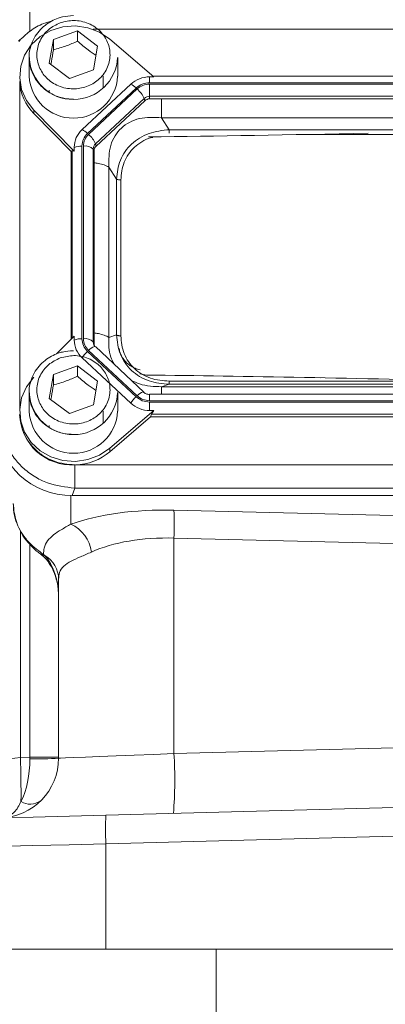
# Model space of a CAD drawing. Header units: inches. Extents: x 0.3 to 33.9, y 0.2 to 21.6.
# Tile 9 of 25: x 21.4 to 22.9, y 4.8 to 8.9. Entities that reach past the tile are written whole.
import ezdxf

# ---------------------------------------------------------------- set-up
doc = ezdxf.new("R2010")
doc.units = ezdxf.units.IN
doc.header["$MEASUREMENT"] = 0

msp = doc.modelspace()

# ---------------------------------------------------------------- linework, layer by layer
at = {"color": 8, "linetype": 'Continuous', "lineweight": 15}
for p, q in [((21.4483, 8.8598), (21.4483, 10.1421)), ((24.8698, 8.8693), (21.7131, 8.8693)), ((21.4061, 8.651), (21.4061, 7.2817)), ((24.0428, 8.4291), (22.5951, 8.4291)), ((21.625, 8.3618), (21.625, 7.5783)), ((22.0319, 7.399), (23.2697, 7.399)), ((21.9498, 7.3433), (21.9498, 7.3175)), ((21.6202, 6.9212), (21.6202, 6.8014)), ((21.4096, 6.7707), (21.4096, 5.8261)), ((21.4483, 5.8271), (21.4483, 6.7171))]:
    msp.add_line(p, q, dxfattribs=at)
at = {"color": 7, "linetype": 'Continuous', "lineweight": 15}
for p, q in [((21.547, 8.8268), (21.6479, 8.8629)), ((21.6479, 8.8629), (21.7318, 8.7995)), ((21.6479, 8.8629), (21.6479, 8.8199)), ((21.4079, 8.8242), (21.4027, 8.8183)), ((21.5301, 8.7272), (21.547, 8.8268)), ((21.547, 8.7838), (21.547, 8.8268)), ((21.9676, 8.6707), (21.783, 8.8286)), ((21.7318, 8.7995), (21.7149, 8.6999)), ((21.446, 8.7519), (21.446, 8.6737)), ((21.6141, 8.6637), (21.5301, 8.7272)), ((21.816, 8.6737), (21.816, 8.7519)), ((21.7149, 8.6999), (21.6141, 8.6637)), ((21.756, 8.6245), (21.756, 8.6737)), ((21.9498, 8.6707), (21.9676, 8.6707)), ((21.9498, 8.646), (21.9498, 8.6707)), ((24.6872, 8.646), (21.9498, 8.646)), ((24.672, 8.673), (21.9649, 8.673)), ((21.5295, 8.6146), (21.5298, 8.6073)), ((21.8704, 8.64), (21.6671, 8.4502)), ((21.8931, 8.6241), (21.6899, 8.4344)), ((21.8975, 8.6201), (21.6942, 8.4303)), ((24.6872, 8.6403), (21.9498, 8.6403)), ((21.9498, 8.6403), (21.9498, 8.5893)), ((21.9267, 8.5804), (21.7234, 8.3906)), ((21.9292, 8.5707), (21.726, 8.3809)), ((21.9292, 8.5707), (21.9267, 8.5804)), ((24.6872, 8.5893), (21.9498, 8.5893)), ((21.9498, 8.5893), (21.9498, 8.5786)), ((24.6872, 8.5786), (21.9498, 8.5786)), ((21.4651, 8.5318), (21.6342, 8.3595)), ((21.4651, 8.5318), (21.4651, 8.5175)), ((21.6215, 8.3582), (21.4651, 8.5175)), ((21.9999, 8.4997), (22.0319, 8.4499)), ((24.6371, 8.4997), (21.9999, 8.4997)), ((24.605, 8.4499), (22.0319, 8.4499)), ((21.6215, 8.3582), (21.625, 8.3618)), ((21.6215, 8.3582), (21.6215, 7.5746)), ((21.6342, 8.3595), (21.6342, 8.3761)), ((21.6664, 8.3815), (21.6664, 7.5763)), ((21.6725, 8.3815), (21.6725, 7.5763)), ((21.7139, 8.3691), (21.7139, 7.5639)), ((21.7175, 8.3618), (21.7139, 8.3691)), ((21.7175, 8.3618), (21.7175, 7.5566)), ((21.726, 8.3809), (21.7234, 8.3906)), ((21.779, 8.2935), (21.779, 7.5819)), ((21.8111, 8.2437), (21.779, 8.2935)), ((21.8111, 8.2437), (21.8111, 7.592)), ((21.8293, 8.2399), (21.8293, 7.5882)), ((21.6342, 7.5876), (21.5608, 7.5128)), ((21.6342, 7.5876), (21.6342, 7.571)), ((21.8111, 7.592), (21.779, 7.5819)), ((21.7175, 7.5566), (21.7139, 7.5639)), ((21.7193, 7.544), (21.7169, 7.5511)), ((21.7175, 7.5499), (21.7169, 7.5511)), ((21.9261, 7.3534), (21.7228, 7.5432)), ((21.6671, 7.4969), (21.8704, 7.3071)), ((21.6899, 7.5235), (21.8931, 7.3337)), ((21.6942, 7.5275), (21.8975, 7.3378)), ((21.547, 7.4264), (21.6479, 7.4625)), ((21.6479, 7.4625), (21.7318, 7.3991)), ((21.6479, 7.4625), (21.6479, 7.4195)), ((21.5301, 7.3268), (21.547, 7.4264)), ((21.547, 7.3834), (21.547, 7.4264)), ((21.9365, 7.4245), (21.9081, 7.4293)), ((22.665, 7.4133), (22.6363, 7.4139)), ((21.7318, 7.3991), (21.7149, 7.2995)), ((22.0319, 7.3858), (21.9999, 7.3758)), ((21.9999, 7.3758), (24.6371, 7.3758)), ((22.0319, 7.3858), (24.605, 7.3858)), ((21.446, 7.3515), (21.446, 7.2734)), ((21.6141, 7.2634), (21.5301, 7.3268)), ((21.816, 7.2734), (21.816, 7.3515)), ((24.6872, 7.3445), (21.9498, 7.3445)), ((21.9498, 7.3445), (21.9498, 7.3433)), ((21.7149, 7.2995), (21.6141, 7.2634)), ((21.9498, 7.3175), (24.6872, 7.3175)), ((21.9498, 7.2764), (21.9498, 7.3118)), ((21.9498, 7.3118), (24.6872, 7.3118)), ((21.756, 7.2242), (21.756, 7.2734)), ((21.783, 7.1185), (21.9676, 7.2764)), ((21.9536, 7.2502), (21.783, 7.1042)), ((21.9676, 7.2764), (21.9498, 7.2764)), ((21.9536, 7.2502), (21.9575, 7.2608)), ((21.9536, 7.2502), (24.6833, 7.2502)), ((21.9575, 7.2608), (24.6794, 7.2608)), ((21.5295, 7.2142), (21.5298, 7.2069)), ((21.783, 7.1185), (21.783, 7.1042)), ((21.6399, 7.0491), (24.997, 7.0491)), ((21.6262, 6.9211), (21.6366, 6.9519)), ((21.6262, 6.9211), (25.0107, 6.9211)), ((21.6366, 6.9519), (25.0003, 6.9519)), ((22.0515, 6.8598), (23.319, 6.8294)), ((23.319, 6.7128), (22.0515, 6.7432)), ((22.0515, 6.7432), (22.0515, 5.8429)), ((21.4937, 6.6756), (21.5012, 6.6702)), ((21.5057, 6.6753), (21.5109, 6.6701)), ((21.569, 5.8239), (21.569, 6.5716)), ((22.0515, 5.8429), (23.319, 5.876)), ((21.4096, 5.8261), (21.4483, 5.8271)), ((21.4483, 5.8271), (21.569, 5.8271)), ((21.7666, 5.5855), (23.319, 5.6262)), ((23.319, 5.5062), (21.7666, 5.4656)), ((21.7666, 5.4656), (21.7666, 5.0249)), ((21.7666, 5.0249), (20.8955, 5.0249)), ((23.319, 5.0249), (21.7666, 5.0249)), ((22.2273, 5.0249), (22.2273, 4.06))]:
    msp.add_line(p, q, dxfattribs=at)
at = {"color": 7, "linetype": 'Continuous', "lineweight": 15, "flags": 128}
for points in [[(21.783, 8.8286), (21.7402, 8.8574), (21.6914, 8.8761), (21.6393, 8.8836), (21.5867, 8.8797), (21.5366, 8.8644), (21.4916, 8.8387), (21.4543, 8.8038), (21.4267, 8.7619), (21.4104, 8.7151), (21.4061, 8.666), (21.4142, 8.6173), (21.4343, 8.5718), (21.4651, 8.5318)], [(21.4651, 7.4153), (21.4343, 7.3753), (21.4142, 7.3298), (21.4061, 7.2811), (21.4104, 7.232), (21.4267, 7.1852), (21.4543, 7.1433), (21.4916, 7.1084), (21.5366, 7.0827), (21.5867, 7.0674), (21.6393, 7.0635), (21.6914, 7.071), (21.7402, 7.0897), (21.783, 7.1185)], [(21.569, 5.8239), (21.5762, 5.8242), (21.5978, 5.825), (21.6331, 5.8264), (21.681, 5.8283), (21.7402, 5.8306), (21.809, 5.8333), (21.8853, 5.8363), (21.9669, 5.8395), (22.0515, 5.8429)], [(21.289, 5.8166), (21.2913, 5.8168), (21.2981, 5.8173), (21.3091, 5.8182), (21.3241, 5.8193), (21.3423, 5.8208), (21.3631, 5.8224), (21.3858, 5.8242), (21.4096, 5.8261)], [(19.9358, 5.5376), (19.942, 5.5378), (19.9606, 5.5383), (19.9915, 5.5391), (20.0344, 5.5402), (20.089, 5.5416), (20.1551, 5.5433), (20.2321, 5.5454), (20.3196, 5.5477), (20.417, 5.5502), (20.5236, 5.553), (20.6388, 5.556), (20.7617, 5.5592), (20.8916, 5.5626), (21.0276, 5.5662), (21.1688, 5.5699), (21.3143, 5.5737), (21.463, 5.5776), (21.6142, 5.5816), (21.7666, 5.5855)], [(21.7666, 5.4656), (21.6125, 5.4618), (21.4596, 5.458), (21.3089, 5.4543), (21.1612, 5.4507), (21.0175, 5.4471), (20.8785, 5.4437), (20.7451, 5.4404), (20.6181, 5.4373), (20.4983, 5.4344), (20.3864, 5.4316), (20.283, 5.4291), (20.1887, 5.4267), (20.1042, 5.4247), (20.0299, 5.4228), (19.9662, 5.4213), (19.9136, 5.42), (19.8724, 5.419), (19.8428, 5.4182), (19.8249, 5.4178), (19.819, 5.4176)]]:
    msp.add_lwpolyline(points, dxfattribs=at)
at = {"color": 8, "linetype": 'Continuous', "lineweight": 15, "flags": 128}
for points in [[(21.444, 6.7268), (21.4418, 6.7245), (21.4417, 6.7241)], [(21.5057, 6.6753), (21.4988, 6.6743), (21.4939, 6.676)]]:
    msp.add_lwpolyline(points, dxfattribs=at)
at = {"color": 7, "linetype": 'Continuous', "lineweight": 15}
for centre, radius, start, end in [((21.6309, 8.7613), 0.1853, 183.5036, 357.0841), ((21.609, 8.6608), 0.2031, 182.7504, 224.87), ((21.631, 8.6831), 0.1852, 182.8938, 357.1062), ((21.9491, 8.5543), 0.1163, 89.6929, 132.5903), ((21.8403, 8.5727), 0.0737, 44.2742, 65.9514), ((21.8269, 8.5375), 0.1086, 23.2246, 49.4758), ((21.9496, 8.5555), 0.0338, 89.695, 132.5881), ((21.9496, 8.5486), 0.0301, 89.6951, 132.5887), ((21.7357, 8.3755), 0.1014, 132.5246, 179.6234), ((21.6371, 8.3829), 0.0737, 44.2746, 65.951), ((21.6236, 8.3477), 0.1086, 23.2235, 49.4763), ((21.6643, 8.2952), 0.0863, 88.5956, 110.3764), ((21.6796, 8.33), 0.052, 48.7377, 97.7897), ((21.7433, 8.3689), 0.0294, 132.5245, 179.6234), ((21.7437, 8.3616), 0.0262, 132.5248, 179.6231), ((21.6643, 7.4901), 0.0863, 88.5949, 110.3761), ((21.7357, 7.5716), 0.1014, 180.3768, 227.4751), ((21.6796, 7.5248), 0.052, 48.7363, 97.7911), ((21.7431, 7.5567), 0.0257, 180.1054, 209.1045), ((21.7202, 7.5395), 0.00453, 53.7169, 103.5544), ((21.7923, 7.4129), 0.1508, 132.8088, 146.1445), ((21.6309, 7.3609), 0.1853, 183.5036, 357.084), ((21.9956, 7.2231), 0.1507, 132.8083, 146.145), ((21.9235, 7.3498), 0.00444, 53.4562, 101.9528), ((21.9491, 7.3928), 0.1163, 227.4103, 270.3065), ((21.624, 7.2669), 0.2182, 182.0658, 273.2964), ((21.631, 7.2827), 0.1852, 182.8938, 357.1062), ((21.6323, 7.2825), 0.2335, 271.8766, 310.1963), ((20.3214, 6.8015), 1.7311, 358.0696, 1.9304), ((21.5578, 6.6651), 0.15, 7.5633, 65.4087), ((21.4538, 6.5701), 0.1152, 0.7254, 60.2801), ((20.2579, 5.7335), 1.7969, 355.5124, 3.4878), ((21.319, 5.8239), 0.25, 271.5, 0), ((16.2045, 5.6776), 5.2072, 359.617, 1.6337), ((21.4778, 7.0009), 1.1805, 268.572, 274.4279), ((21.451, 5.705), 0.0736, 237.6853, 305.3145), ((22.9132, 5.5256), 1.1482, 177.0056, 182.9944)]:
    msp.add_arc(centre, radius, start, end, dxfattribs=at)
at = {"color": 8, "linetype": 'Continuous', "lineweight": 15}
for centre, radius, start, end in [((21.7389, 7.4867), 0.0606, 109.096, 137.6066), ((21.7426, 7.564), 0.0288, 180.0773, 206.5324), ((21.9418, 7.2975), 0.0599, 108.6974, 137.7143), ((21.5067, 6.6822), 0.0128, 233.3198, 289.2329)]:
    msp.add_arc(centre, radius, start, end, dxfattribs=at)
at = {"color": 7, "linetype": 'Continuous', "lineweight": 15}
for centre, major_axis, ratio, start_param, end_param in [((23.8938, 8.5759), (3.4384, 0.1121), 0.032567, 4.108742, 4.407208), ((21.6664, 8.317), (-0.0413, 0.0448), 0.170211, 5.767586, 6.291275), ((23.8938, 7.2686), (3.4384, -0.1121), 0.032567, 1.739821, 2.177444), ((22.0027, 7.2968), (0.0452, 0.0412), 0.184584, 2.276832, 2.800522), ((21.6358, 7.2188), (0.313, 0.0656), 0.927683, 2.949574, 4.490212), ((22.0733, 6.6192), (0.6249, -0.0274), 0.383235, 1.622509, 2.398549), ((22.069, 6.5026), (0.4998, -0.0303), 0.478472, 1.634733, 2.410774), ((21.444, 6.4974), (0, 0.2045), 0.611254, 4.712389, 5.718047), ((21.319, 5.8239), (-0.0065, 0.2499), 0.517444, 3.888295, 4.686209), ((21.444, 5.8272), (-0.0033, 0.25), 0.017441, 4.686437, 4.711704)]:
    msp.add_ellipse(centre, major_axis=major_axis, ratio=ratio, start_param=start_param, end_param=end_param, dxfattribs=at)
for points, knots in [([(21.5432, 8.9054), (21.5307, 8.9018), (21.4972, 8.8923), (21.4479, 8.8636), (21.417, 8.834), (21.4016, 8.8192)], [0, 0, 0, 0, 0.230604, 0.615677, 1, 1, 1, 1]), ([(21.631, 8.9267), (21.6154, 8.9257), (21.5936, 8.9243), (21.563, 8.915), (21.538, 8.9041), (21.5109, 8.8862), (21.4862, 8.8625), (21.4655, 8.833), (21.4515, 8.7982), (21.445, 8.7695), (21.4466, 8.7532), (21.4469, 8.7499)], [0, 0, 0, 0, 0.159865, 0.224078, 0.330762, 0.442136, 0.562452, 0.689584, 0.823335, 0.964193, 1, 1, 1, 1]), ([(21.5761, 8.8967), (21.5948, 8.9013), (21.6236, 8.9085), (21.6637, 8.9038), (21.6936, 8.8948), (21.721, 8.8801), (21.751, 8.8552), (21.7773, 8.8158), (21.786, 8.77), (21.7815, 8.7328), (21.7717, 8.7048), (21.756, 8.6793), (21.7294, 8.6513), (21.6871, 8.6268), (21.6382, 8.6186), (21.5983, 8.6228), (21.5683, 8.6319), (21.541, 8.6466), (21.5109, 8.6715), (21.4847, 8.7109), (21.4759, 8.7566), (21.4804, 8.7939), (21.4902, 8.8219), (21.506, 8.8473), (21.5324, 8.8758), (21.5589, 8.8885), (21.5761, 8.8967)], [0, 0, 0, 0, 0.059864, 0.09209, 0.125, 0.15791, 0.190136, 0.25, 0.309864, 0.34209, 0.375, 0.40791, 0.440136, 0.5, 0.559864, 0.59209, 0.625, 0.65791, 0.690136, 0.75, 0.809864, 0.84209, 0.875, 0.90791, 0.940136, 1, 1, 1, 1]), ([(21.547, 8.7838), (21.5651, 8.7887), (21.5987, 8.7978), (21.6323, 8.8129), (21.6479, 8.8199)], [0, 0, 0, 0, 0.534747, 1, 1, 1, 1]), ([(21.6479, 8.8199), (21.6629, 8.807), (21.6887, 8.7846), (21.7144, 8.7679), (21.7253, 8.7609)], [0, 0, 0, 0, 0.580035, 1, 1, 1, 1]), ([(21.5369, 8.7221), (21.5377, 8.7262), (21.5411, 8.7447), (21.5444, 8.7667), (21.547, 8.7838)], [0, 0, 0, 0, 0.221925, 1, 1, 1, 1]), ([(21.4469, 8.7499), (21.4473, 8.7394), (21.448, 8.7156), (21.4607, 8.6802), (21.4814, 8.6464), (21.5087, 8.6189), (21.5376, 8.5998), (21.5653, 8.5878), (21.5955, 8.5791), (21.6177, 8.5778), (21.631, 8.577)], [0, 0, 0, 0, 0.1152062, 0.25985, 0.4031271, 0.5428641, 0.6719423, 0.7685584, 0.8611158, 1, 1, 1, 1]), ([(21.8931, 8.6241), (21.9014, 8.6304), (21.9179, 8.643), (21.9392, 8.645), (21.9498, 8.646)], [0, 0, 0, 0, 0.5000001, 1, 1, 1, 1]), ([(21.8975, 8.6201), (21.9051, 8.6259), (21.9204, 8.6375), (21.94, 8.6394), (21.9498, 8.6403)], [0, 0, 0, 0, 0.500001, 1, 1, 1, 1]), ([(21.9999, 8.4997), (21.9684, 8.5013), (21.9218, 8.5037), (21.8654, 8.4824), (21.8302, 8.4578), (21.8033, 8.4245), (21.7788, 8.3702), (21.779, 8.3244), (21.779, 8.2935)], [0, 0, 0, 0, 0.257397, 0.381602, 0.5, 0.618394, 0.742603, 1, 1, 1, 1]), ([(22.0319, 8.4499), (22.0029, 8.4467), (21.9592, 8.4419), (21.9073, 8.4164), (21.8732, 8.3908), (21.8459, 8.3591), (21.8188, 8.3109), (21.8142, 8.2705), (21.8111, 8.2437)], [0, 0, 0, 0, 0.248977, 0.376059, 0.5, 0.623945, 0.751022, 1, 1, 1, 1]), ([(21.6664, 8.3815), (21.6675, 8.3914), (21.6697, 8.4112), (21.6831, 8.4266), (21.6899, 8.4344)], [0, 0, 0, 0, 0.5, 1, 1, 1, 1]), ([(21.6725, 8.3815), (21.6735, 8.3906), (21.6756, 8.4089), (21.688, 8.4232), (21.6942, 8.4303)], [0, 0, 0, 0, 0.499998, 1, 1, 1, 1]), ([(21.8293, 8.2399), (21.8274, 8.24), (21.8238, 8.2401), (21.8187, 8.2409), (21.8142, 8.2421), (21.8121, 8.2431), (21.8111, 8.2437)], [0, 0, 0, 0, 0.249993, 0.500003, 0.750004, 1, 1, 1, 1]), ([(21.6899, 7.5235), (21.6831, 7.5312), (21.6697, 7.5467), (21.6675, 7.5665), (21.6664, 7.5763)], [0, 0, 0, 0, 0.499998, 1, 1, 1, 1]), ([(21.6942, 7.5275), (21.688, 7.5347), (21.6756, 7.5489), (21.6735, 7.5672), (21.6725, 7.5763)], [0, 0, 0, 0, 0.5000001, 1, 1, 1, 1]), ([(21.8111, 7.592), (21.8142, 7.5646), (21.8188, 7.5234), (21.8459, 7.4747), (21.8732, 7.4428), (21.9073, 7.4174), (21.9592, 7.3923), (22.0029, 7.3884), (22.0319, 7.3858)], [0, 0, 0, 0, 0.248977, 0.376059, 0.5, 0.623946, 0.751023, 1, 1, 1, 1]), ([(21.8293, 7.5882), (21.8274, 7.5883), (21.8238, 7.5884), (21.8187, 7.5891), (21.8142, 7.5903), (21.8121, 7.5914), (21.8111, 7.592)], [0, 0, 0, 0, 0.249993, 0.500003, 0.750004, 1, 1, 1, 1]), ([(21.8293, 7.5882), (21.8317, 7.5631), (21.8353, 7.5252), (21.8597, 7.4802), (21.8848, 7.4509), (21.9162, 7.4274), (21.9645, 7.4046), (22.005, 7.4013), (22.0319, 7.399)], [0, 0, 0, 0, 0.250062, 0.376147, 0.5, 0.62379, 0.749938, 1, 1, 1, 1]), ([(21.9105, 7.4457), (21.9028, 7.4481), (21.8856, 7.4534), (21.8653, 7.4657), (21.8476, 7.4807), (21.8335, 7.5005), (21.8246, 7.518), (21.823, 7.5318), (21.8227, 7.5353)], [0, 0, 0, 0, 0.116988, 0.263167, 0.435236, 0.639568, 0.908588, 1, 1, 1, 1]), ([(21.631, 7.5263), (21.6154, 7.5253), (21.5936, 7.5239), (21.563, 7.5146), (21.538, 7.5037), (21.5109, 7.4858), (21.4862, 7.4622), (21.4655, 7.4326), (21.4515, 7.3979), (21.445, 7.3692), (21.4466, 7.3528), (21.4469, 7.3495)], [0, 0, 0, 0, 0.159865, 0.224078, 0.330762, 0.442136, 0.562452, 0.689584, 0.823335, 0.964193, 1, 1, 1, 1]), ([(21.5761, 7.4963), (21.5948, 7.501), (21.6236, 7.5081), (21.6637, 7.5034), (21.6936, 7.4944), (21.721, 7.4797), (21.751, 7.4548), (21.7773, 7.4154), (21.786, 7.3697), (21.7815, 7.3324), (21.7717, 7.3044), (21.756, 7.2789), (21.7294, 7.2509), (21.6871, 7.2264), (21.6382, 7.2182), (21.5983, 7.2224), (21.5683, 7.2315), (21.541, 7.2462), (21.5109, 7.2711), (21.4847, 7.3105), (21.4759, 7.3563), (21.4804, 7.3935), (21.4902, 7.4215), (21.506, 7.4469), (21.5324, 7.4754), (21.5589, 7.4881), (21.5761, 7.4963)], [0, 0, 0, 0, 0.059864, 0.09209, 0.125, 0.15791, 0.190136, 0.25, 0.309864, 0.34209, 0.375, 0.40791, 0.440136, 0.5, 0.559864, 0.59209, 0.625, 0.65791, 0.690136, 0.75, 0.809864, 0.84209, 0.875, 0.90791, 0.940136, 1, 1, 1, 1]), ([(21.547, 7.3834), (21.5651, 7.3883), (21.5987, 7.3974), (21.6323, 7.4125), (21.6479, 7.4195)], [0, 0, 0, 0, 0.534747, 1, 1, 1, 1]), ([(21.6479, 7.4195), (21.6629, 7.4066), (21.6887, 7.3843), (21.7144, 7.3675), (21.7253, 7.3605)], [0, 0, 0, 0, 0.580034, 1, 1, 1, 1]), ([(21.5369, 7.3217), (21.5377, 7.3258), (21.5411, 7.3443), (21.5444, 7.3663), (21.547, 7.3834)], [0, 0, 0, 0, 0.221925, 1, 1, 1, 1]), ([(22.0319, 7.399), (22.0319, 7.3973), (22.0319, 7.394), (22.0319, 7.3901), (22.0319, 7.3871), (22.0319, 7.3862), (22.0319, 7.3858)], [0, 0, 0, 0, 0.250002, 0.500002, 0.750016, 1, 1, 1, 1]), ([(21.4469, 7.3495), (21.4473, 7.339), (21.448, 7.3152), (21.4607, 7.2799), (21.4814, 7.246), (21.5087, 7.2185), (21.5376, 7.1995), (21.5653, 7.1874), (21.5955, 7.1787), (21.6177, 7.1774), (21.631, 7.1767)], [0, 0, 0, 0, 0.115206, 0.25985, 0.403127, 0.542864, 0.671942, 0.768558, 0.861116, 1, 1, 1, 1]), ([(21.9498, 7.3118), (21.9392, 7.3128), (21.9179, 7.3149), (21.9014, 7.3274), (21.8931, 7.3337)], [0, 0, 0, 0, 0.500001, 1, 1, 1, 1]), ([(21.9498, 7.3175), (21.94, 7.3185), (21.9204, 7.3204), (21.9051, 7.332), (21.8975, 7.3378)], [0, 0, 0, 0, 0.5, 1, 1, 1, 1]), ([(21.9498, 7.3432), (21.9472, 7.3434), (21.942, 7.3438), (21.9348, 7.346), (21.9281, 7.3494), (21.9244, 7.3526), (21.9226, 7.3542)], [0, 0, 0, 0, 0.2526402, 0.5034953, 0.7526098, 1, 1, 1, 1]), ([(21.408, 7.2552), (21.4107, 7.2311), (21.4152, 7.1924), (21.4425, 7.145), (21.472, 7.1106), (21.5088, 7.083), (21.5626, 7.0563), (21.6074, 7.052), (21.6366, 7.0491)], [0, 0, 0, 0, 0.219462, 0.351506, 0.485911, 0.620316, 0.752359, 1, 1, 1, 1]), ([(21.3274, 7.2406), (21.3317, 7.2047), (21.3384, 7.1494), (21.3772, 7.0829), (21.4168, 7.0374), (21.4657, 7.0003), (21.5375, 6.9636), (21.5976, 6.9565), (21.6366, 6.9519)], [0, 0, 0, 0, 0.240418, 0.371173, 0.5, 0.62883, 0.759582, 1, 1, 1, 1]), ([(21.6366, 7.049), (21.6366, 7.04), (21.6366, 7.0219), (21.6366, 6.9939), (21.6366, 6.9687), (21.6366, 6.9575), (21.6366, 6.9519)], [0, 0, 0, 0, 0.25, 0.499999, 0.75, 1, 1, 1, 1]), ([(21.379, 6.8875), (21.3816, 6.8621), (21.3867, 6.8115), (21.417, 6.7581), (21.4391, 6.7324), (21.444, 6.7268)], [0, 0, 0, 0, 0.440118, 0.8775, 1, 1, 1, 1]), ([(21.3803, 6.8841), (21.3801, 6.8766), (21.3796, 6.8529), (21.3894, 6.8133), (21.4093, 6.7686), (21.4279, 6.7385), (21.4408, 6.7256), (21.4421, 6.7242)], [0, 0, 0, 0, 0.129374, 0.408407, 0.689968, 0.968366, 1, 1, 1, 1]), ([(21.5057, 6.6753), (21.5064, 6.6843), (21.508, 6.7051), (21.5212, 6.7322), (21.5456, 6.7564), (21.5784, 6.7779), (21.6062, 6.7936), (21.6202, 6.8014)], [0, 0, 0, 0, 0.1716433, 0.3962961, 0.6242609, 0.8108664, 1, 1, 1, 1]), ([(21.4423, 6.7247), (21.4452, 6.7209), (21.4577, 6.7046), (21.4762, 6.6889), (21.4914, 6.678), (21.494, 6.6761)], [0, 0, 0, 0, 0.198392, 0.86672, 1, 1, 1, 1]), ([(21.444, 6.7268), (21.4451, 6.7256), (21.4631, 6.706), (21.485, 6.6902), (21.5057, 6.6753)], [0, 0, 0, 0, 0.061955, 1, 1, 1, 1]), ([(21.4991, 6.6719), (21.5027, 6.6688), (21.5171, 6.6561), (21.538, 6.6272), (21.5575, 6.5829), (21.5675, 6.5382), (21.5686, 6.509), (21.569, 6.4974)], [0, 0, 0, 0, 0.0710885, 0.2917574, 0.5440749, 0.8194022, 1, 1, 1, 1]), ([(21.7065, 6.6848), (21.6904, 6.6778), (21.6579, 6.6637), (21.6183, 6.6469), (21.5882, 6.6273), (21.5715, 6.6029), (21.5697, 6.5812), (21.569, 6.5716)], [0, 0, 0, 0, 0.191641, 0.387773, 0.602568, 0.823877, 1, 1, 1, 1]), ([(21.4116, 5.6428), (21.4033, 5.6259), (21.3943, 5.6077), (21.3744, 5.5895), (21.3613, 5.5814), (21.3454, 5.5764), (21.3366, 5.5749), (21.3317, 5.5743), (21.329, 5.5741), (21.3275, 5.5741), (21.3266, 5.574), (21.3262, 5.574), (21.326, 5.574), (21.3258, 5.574), (21.3256, 5.574), (21.3255, 5.574)], [0, 0, 0, 0, 0.426251, 0.457294, 0.712383, 0.842296, 0.912356, 0.951017, 0.972554, 0.984603, 0.991356, 0.995146, 0.996108, 0.996742, 1, 1, 1, 1])]:
    msp.add_open_spline(points, degree=3, knots=knots, dxfattribs=at)
at = {"color": 8, "linetype": 'Continuous', "lineweight": 15}
for points, knots in [([(21.9999, 8.5786), (21.9999, 8.5712), (21.9999, 8.5533), (21.9999, 8.5256), (21.9999, 8.5083), (21.9999, 8.4997)], [0, 0, 0, 0, 0.262072, 0.631038, 1, 1, 1, 1]), ([(22.0319, 8.4499), (22.0319, 8.4483), (22.0319, 8.4453), (22.0319, 8.4403), (22.0319, 8.4369), (22.0319, 8.4354)], [0, 0, 0, 0, 0.3550556, 0.7101041, 1, 1, 1, 1]), ([(21.9629, 8.4179), (21.9596, 8.4174), (21.9429, 8.4152), (21.9164, 8.4), (21.8848, 8.3774), (21.8597, 8.3479), (21.8353, 8.3029), (21.8317, 8.2651), (21.8293, 8.2399)], [0, 0, 0, 0, 0.040338, 0.201684, 0.360173, 0.518581, 0.680008, 1, 1, 1, 1]), ([(21.779, 8.2935), (21.7731, 8.2966), (21.7612, 8.3027), (21.7393, 8.309), (21.7235, 8.3111), (21.7175, 8.3118)], [0, 0, 0, 0, 0.38314, 0.766285, 1, 1, 1, 1]), ([(21.779, 7.5819), (21.7731, 7.585), (21.7612, 7.5912), (21.7393, 7.5974), (21.7235, 7.5995), (21.7175, 7.6003)], [0, 0, 0, 0, 0.383141, 0.766283, 1, 1, 1, 1]), ([(21.779, 7.5819), (21.7783, 7.5539), (21.7774, 7.5152), (21.7963, 7.4796), (21.8015, 7.4697)], [0, 0, 0, 0, 0.72314, 1, 1, 1, 1]), ([(21.8743, 7.4018), (21.8851, 7.3967), (21.9243, 7.378), (21.9682, 7.3767), (21.9999, 7.3758)], [0, 0, 0, 0, 0.276862, 1, 1, 1, 1]), ([(21.9999, 7.3758), (21.9999, 7.3733), (21.9999, 7.3682), (21.9999, 7.3563), (21.9999, 7.3465), (21.9999, 7.3445)], [0, 0, 0, 0, 0.441546, 0.883089, 1, 1, 1, 1])]:
    msp.add_open_spline(points, degree=3, knots=knots, dxfattribs=at)

doc.saveas('drawing.dxf')
